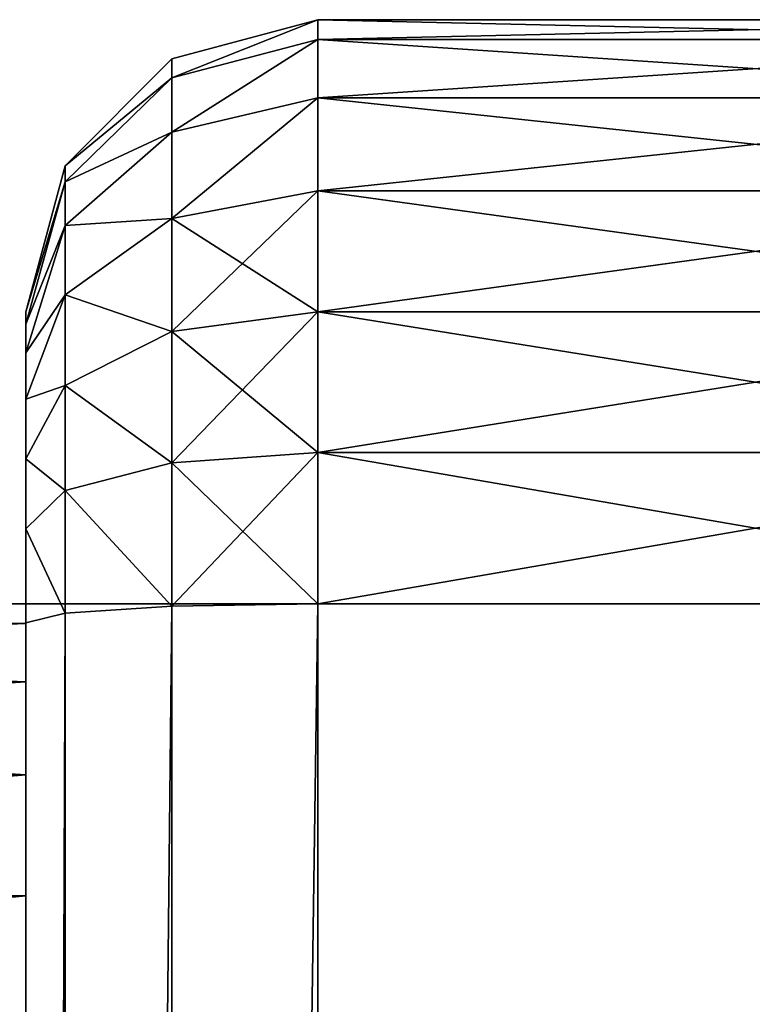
# Model space of a CAD drawing. Extents: x 8 to 690, y 8 to 312.
# Tile 253 of 256: x 664.98 to 667.49, y 176.26 to 179.63. Entities that reach past the tile are written whole.
import ezdxf

# ---------------------------------------------------------------- set-up
doc = ezdxf.new("R2010")
doc.units = 0
doc.layers.get('0').update_dxf_attribs({"color": 13, "linetype": 'CONTINUOUS'})

# ---------------------------------------------------------------- blocks, each defined once
blk = doc.blocks.new('SKP985B')
for p, q in [((665.2975, 184.3376, 10.7682), (664.7975, 184.2036, 10.7594)), ((665.2975, 184.3376, 0.7682), (664.7975, 184.2036, 0.7769)), ((665.2975, 184.2695, 0.2505), (665.2975, 184.3376, 0.7682)), ((665.2975, 184.3376, 0.7682), (668.2975, 184.3376, 0.7682)), ((665.2975, 184.3376, 0.7682), (665.2975, 184.3376, 10.7682)), ((665.2975, 184.3376, 10.7682), (668.2975, 184.3376, 10.7682)), ((665.2975, 184.3376, 10.7682), (665.2975, 184.2695, 11.2858)), ((665.2975, 184.2695, 11.2858), (664.7975, 184.1389, 11.2508)), ((665.2975, 184.2695, 0.2505), (664.7975, 184.1389, 0.2855)), ((665.2975, 184.0697, -0.2318), (665.2975, 184.2695, 0.2505)), ((665.2975, 184.2695, 0.2505), (668.2975, 184.2695, 0.2505)), ((665.2975, 184.2695, 11.2858), (668.2975, 184.2695, 11.2858)), ((665.2975, 184.2695, 11.2858), (665.2975, 184.0697, 11.7682)), ((664.7975, 184.2036, 10.7594), (664.4315, 183.8376, 10.7354)), ((664.7975, 184.2036, 0.7769), (664.4315, 183.8376, 0.8009)), ((664.7975, 184.1389, 11.2508), (664.7975, 184.2036, 10.7594)), ((664.7975, 184.2036, 10.7594), (664.7975, 184.2036, 0.7769)), ((664.7975, 184.2036, 0.7769), (664.7975, 184.1389, 0.2855)), ((664.7975, 184.1389, 11.2508), (664.4315, 183.7823, 11.1553)), ((664.7975, 184.1389, 0.2855), (664.4315, 183.7823, 0.381)), ((664.7975, 183.9526, 11.7006), (664.7975, 184.1389, 11.2508)), ((664.7975, 184.1389, 0.2855), (664.7975, 183.9526, -0.1643)), ((665.2975, 184.0697, 11.7682), (664.7975, 183.9526, 11.7006)), ((665.2975, 184.0697, -0.2318), (664.7975, 183.9526, -0.1643)), ((665.2975, 183.7518, -0.6461), (665.2975, 184.0697, -0.2318)), ((665.2975, 184.0697, -0.2318), (668.2975, 184.0697, -0.2318)), ((665.2975, 184.0697, 11.7682), (668.2975, 184.0697, 11.7682)), ((665.2975, 184.0697, 11.7682), (665.2975, 183.7518, 12.1824)), ((664.7975, 183.9526, 11.7006), (664.4315, 183.6329, 11.516)), ((664.7975, 183.9526, -0.1643), (664.4315, 183.6329, 0.0203)), ((664.7975, 183.6563, 12.0868), (664.7975, 183.9526, 11.7006)), ((664.7975, 183.9526, -0.1643), (664.7975, 183.6563, -0.5505)), ((664.4315, 183.8376, 10.7354), (664.2975, 183.3376, 10.7026)), ((664.4315, 183.8376, 0.8009), (664.2975, 183.3376, 0.8337)), ((664.4315, 183.7823, 11.1553), (664.4315, 183.8376, 10.7354)), ((664.4315, 183.8376, 10.7354), (664.4315, 183.8376, 0.8009)), ((664.4315, 183.8376, 0.8009), (664.4315, 183.7823, 0.381)), ((664.4315, 183.7823, 11.1553), (664.2975, 183.2952, 11.0247)), ((664.4315, 183.7823, 0.381), (664.2975, 183.2952, 0.5116)), ((664.4315, 183.6329, 11.516), (664.4315, 183.7823, 11.1553)), ((664.4315, 183.7823, 0.381), (664.4315, 183.6329, 0.0203)), ((665.2975, 183.7518, 12.1824), (664.7975, 183.6563, 12.0868)), ((664.7975, 183.6563, -0.5505), (665.2975, 183.7518, -0.6461)), ((668.2975, 183.7518, 12.1824), (665.2975, 183.7518, 12.1824)), ((665.2975, 183.7518, 12.1824), (665.2975, 183.3376, 12.5002)), ((665.2975, 183.3376, -0.9639), (665.2975, 183.7518, -0.6461)), ((665.2975, 183.7518, -0.6461), (668.2975, 183.7518, -0.6461)), ((664.4315, 183.6329, 11.516), (664.2975, 183.1962, 11.2638)), ((664.4315, 183.6329, 0.0203), (664.2975, 183.1962, 0.2725)), ((664.7975, 183.6563, 12.0868), (664.4315, 183.3952, 11.8258)), ((664.4315, 183.3952, -0.2895), (664.7975, 183.6563, -0.5505)), ((664.4315, 183.3952, 11.8258), (664.4315, 183.6329, 11.516)), ((664.4315, 183.6329, 0.0203), (664.4315, 183.3952, -0.2895)), ((664.7975, 183.27, 12.3832), (664.7975, 183.6563, 12.0868)), ((664.7975, 183.6563, -0.5505), (664.7975, 183.27, -0.8469)), ((664.4315, 183.3952, 11.8258), (664.2975, 183.0386, 11.4692)), ((664.2975, 183.0386, 0.0672), (664.4315, 183.3952, -0.2895)), ((664.4315, 183.0854, 12.0635), (664.4315, 183.3952, 11.8258)), ((664.4315, 183.3952, -0.2895), (664.4315, 183.0854, -0.5271)), ((664.2975, 183.3376, 10.7026), (664.2975, 183.3376, 0.8337)), ((664.2975, 183.3376, 0.8337), (664.2975, 183.2952, 0.5116)), ((664.2975, 183.2952, 11.0247), (664.2975, 183.3376, 10.7026)), ((664.7975, 183.27, 12.3832), (665.2975, 183.3376, 12.5002)), ((664.7975, 183.27, -0.8469), (665.2975, 183.3376, -0.9639)), ((665.2975, 183.3376, 12.5002), (668.2975, 183.3376, 12.5002)), ((665.2975, 183.3376, 12.5002), (665.2975, 182.8552, 12.7)), ((665.2975, 182.8552, -1.1637), (665.2975, 183.3376, -0.9639)), ((665.2975, 183.3376, -0.9639), (668.2975, 183.3376, -0.9639)), ((664.2975, 183.2952, 0.5116), (664.2975, 183.1962, 0.2725)), ((664.2975, 183.1962, 11.2638), (664.2975, 183.2952, 11.0247)), ((664.7975, 183.27, 12.3832), (664.4315, 183.0854, 12.0635)), ((664.7975, 183.27, -0.8469), (664.4315, 183.0854, -0.5271)), ((664.7975, 182.8203, 12.5695), (664.7975, 183.27, 12.3832)), ((664.7975, 183.27, -0.8469), (664.7975, 182.8203, -1.0332)), ((664.2975, 183.1962, 0.2725), (664.2975, 183.0386, 0.0672)), ((664.2975, 183.0386, 11.4692), (664.2975, 183.1962, 11.2638)), ((664.4315, 183.0854, 12.0635), (664.2975, 182.8333, 11.6267)), ((664.4315, 183.0854, -0.5271), (664.2975, 182.8333, -0.0904)), ((664.4315, 182.7247, 12.2129), (664.4315, 183.0854, 12.0635)), ((664.4315, 183.0854, -0.5271), (664.4315, 182.7247, -0.6766)), ((664.2975, 182.8333, 11.6267), (664.2975, 183.0386, 11.4692)), ((664.2975, 183.0386, 0.0672), (664.2975, 182.8333, -0.0904)), ((664.2975, 182.5942, 11.7258), (664.2975, 182.8333, 11.6267)), ((664.2975, 182.8333, -0.0904), (664.2975, 182.5942, -0.1894)), ((664.7975, 182.8203, 12.5695), (665.2975, 182.8552, 12.7)), ((664.7975, 182.8203, -1.0332), (665.2975, 182.8552, -1.1637)), ((665.2975, 182.8552, 12.7), (668.2975, 182.8552, 12.7)), ((665.2975, 182.8552, 12.7), (665.2975, 182.3376, 12.7682)), ((665.2975, 182.8552, -1.1637), (668.2975, 182.8552, -1.1637)), ((665.2975, 182.3376, -1.2318), (665.2975, 182.8552, -1.1637)), ((664.7975, 182.8203, 12.5695), (664.4315, 182.7247, 12.2129)), ((664.7975, 182.8203, -1.0332), (664.4315, 182.7247, -0.6766)), ((664.7975, 182.3288, 12.6342), (664.7975, 182.8203, 12.5695)), ((664.7975, 182.8203, -1.0332), (664.7975, 182.3288, -1.0979)), ((664.4315, 182.7247, 12.2129), (664.2975, 182.5942, 11.7258)), ((664.4315, 182.7247, -0.6766), (664.2975, 182.5942, -0.1894)), ((664.4315, 182.3048, 12.2682), (664.4315, 182.7247, 12.2129)), ((664.4315, 182.7247, -0.6766), (664.4315, 182.3048, -0.7318)), ((664.2975, 182.2721, 11.7682), (664.2975, 182.5942, 11.7258)), ((664.2975, 182.5942, -0.1894), (664.2975, 182.2721, -0.2318)), ((664.2975, 182.3376, 2.7682), (659.1911, 182.3376, 2.7682)), ((659.1911, 182.3376, 8.7682), (664.2975, 182.3376, 8.7682)), ((664.2975, 147.5239, 10.7682), (664.2975, 182.3376, 10.7682)), ((664.2975, 182.3376, 10.7682), (669.2975, 182.3376, 10.7682)), ((669.2975, 182.3376, 0.7682), (664.2975, 182.3376, 0.7682)), ((664.2975, 182.3376, 0.7682), (664.2975, 147.5239, 0.7682)), ((664.2975, 182.3376, 2.7682), (664.2975, 182.3376, 0.7682)), ((664.2975, 182.3376, 10.7682), (664.2975, 182.3376, 8.7682)), ((664.2975, 182.3376, 8.7682), (664.2975, 182.2695, 9.2858)), ((664.2975, 182.2695, 2.2505), (664.2975, 182.3376, 2.7682)), ((664.2975, 182.3376, 0.7682), (664.2975, 182.3376, 10.7682)), ((664.2975, 182.3376, 2.7682), (664.2975, 182.3376, 10.7682)), ((664.7975, 182.3288, 12.6342), (664.4315, 182.3048, 12.2682)), ((664.7975, 182.3288, -1.0979), (664.4315, 182.3048, -0.7318)), ((664.7975, 182.3288, 12.6342), (665.2975, 182.3376, 12.7682)), ((664.7975, 182.3288, -1.0979), (665.2975, 182.3376, -1.2318)), ((664.7975, 147.5327, 12.6342), (664.7975, 182.3288, 12.6342)), ((664.7975, 182.3288, -1.0979), (664.7975, 147.5327, -1.0979)), ((665.2975, 182.3376, 12.7682), (668.2975, 182.3376, 12.7682)), ((665.2975, 182.3376, 12.7682), (665.2975, 147.5239, 12.7682)), ((665.2975, 147.5239, -1.2318), (665.2975, 182.3376, -1.2318)), ((665.2975, 182.3376, -1.2318), (668.2975, 182.3376, -1.2318)), ((664.4315, 182.3048, 12.2682), (664.2975, 182.2721, 11.7682)), ((664.4315, 182.3048, -0.7318), (664.2975, 182.2721, -0.2318)), ((664.4315, 147.5567, 12.2682), (664.4315, 182.3048, 12.2682)), ((664.4315, 182.3048, -0.7318), (664.4315, 147.5567, -0.7318)), ((659.1938, 182.2695, 9.2858), (664.2975, 182.2695, 9.2858)), ((659.1938, 182.2695, 2.2505), (664.2975, 182.2695, 2.2505)), ((664.2975, 147.5894, 11.7682), (664.2975, 182.2721, 11.7682)), ((664.2975, 182.2721, -0.2318), (664.2975, 147.5894, -0.2318)), ((664.2975, 182.2695, 9.2858), (664.2975, 182.0697, 9.7682)), ((664.2975, 182.0697, 1.7682), (664.2975, 182.2695, 2.2505)), ((659.2018, 182.0697, 9.7682), (664.2975, 182.0697, 9.7682)), ((659.2018, 182.0697, 1.7682), (664.2975, 182.0697, 1.7682)), ((664.2975, 182.0697, 9.7682), (664.2975, 181.7518, 10.1824)), ((664.2975, 181.7518, 1.3539), (664.2975, 182.0697, 1.7682)), ((659.2144, 181.7518, 10.1824), (664.2975, 181.7518, 10.1824)), ((659.2144, 181.7518, 1.3539), (664.2975, 181.7518, 1.3539)), ((664.2975, 181.7518, 10.1824), (664.2975, 181.3376, 10.5002)), ((664.2975, 181.3376, 1.0361), (664.2975, 181.7518, 1.3539)), ((659.2309, 181.3376, 10.5002), (664.2975, 181.3376, 10.5002)), ((659.2309, 181.3376, 1.0361), (664.2975, 181.3376, 1.0361)), ((664.2975, 181.3376, 10.5002), (664.2975, 180.8552, 10.7)), ((664.2975, 180.8552, 0.8363), (664.2975, 181.3376, 1.0361))]:
    blk.add_line(p, q)
at = {"color": 7}
mesh = blk.add_polyface(dxfattribs=at)
corners = [(664.7975, 184.1389, 11.2508), (665.2975, 184.3376, 10.7682), (664.7975, 184.2036, 10.7594), (665.2975, 184.2695, 11.2858)]
mesh.append_faces([[corners[k] for k in face] for face in [(0, 1, 2), (1, 0, 3)]], dxfattribs={"vtx0": -1, "color": 7})
mesh = blk.add_polyface(dxfattribs=at)
corners = [(664.7975, 184.2036, 0.7769), (665.2975, 184.3376, 10.7682), (665.2975, 184.3376, 0.7682), (664.7975, 184.2036, 10.7594)]
mesh.append_faces([[corners[k] for k in face] for face in [(0, 1, 2), (1, 0, 3)]], dxfattribs={"vtx0": -1, "color": 7})
mesh = blk.add_polyface(dxfattribs=at)
corners = [(664.7975, 184.1389, 0.2855), (665.2975, 184.3376, 0.7682), (665.2975, 184.2695, 0.2505), (664.7975, 184.2036, 0.7769)]
mesh.append_faces([[corners[k] for k in face] for face in [(0, 1, 2), (1, 0, 3)]], dxfattribs={"vtx0": -1, "color": 7})
mesh = blk.add_polyface(dxfattribs=at)
corners = [(665.2975, 184.3376, 0.7682), (668.2975, 184.2695, 0.2505), (665.2975, 184.2695, 0.2505), (668.2975, 184.3376, 0.7682)]
mesh.append_faces([[corners[k] for k in face] for face in [(0, 1, 2), (1, 0, 3)]], dxfattribs={"vtx0": -1, "color": 7})
mesh = blk.add_polyface(dxfattribs=at)
corners = [(665.2975, 184.3376, 10.7682), (668.2975, 184.3376, 0.7682), (665.2975, 184.3376, 0.7682), (668.2975, 184.3376, 10.7682)]
mesh.append_faces([[corners[k] for k in face] for face in [(0, 1, 2), (1, 0, 3)]], dxfattribs={"vtx0": -1, "color": 7})
mesh = blk.add_polyface(dxfattribs=at)
corners = [(665.2975, 184.2695, 11.2858), (668.2975, 184.3376, 10.7682), (665.2975, 184.3376, 10.7682), (668.2975, 184.2695, 11.2858)]
mesh.append_faces([[corners[k] for k in face] for face in [(0, 1, 2), (1, 0, 3)]], dxfattribs={"vtx0": -1, "color": 7})
mesh = blk.add_polyface(dxfattribs=at)
corners = [(664.7975, 183.9526, 11.7006), (665.2975, 184.2695, 11.2858), (664.7975, 184.1389, 11.2508), (665.2975, 184.0697, 11.7682)]
mesh.append_faces([[corners[k] for k in face] for face in [(0, 1, 2), (1, 0, 3)]], dxfattribs={"vtx0": -1, "color": 7})
mesh = blk.add_polyface(dxfattribs=at)
corners = [(664.7975, 183.9526, -0.1643), (665.2975, 184.2695, 0.2505), (665.2975, 184.0697, -0.2318), (664.7975, 184.1389, 0.2855)]
mesh.append_faces([[corners[k] for k in face] for face in [(0, 1, 2), (1, 0, 3)]], dxfattribs={"vtx0": -1, "color": 7})
mesh = blk.add_polyface(dxfattribs=at)
corners = [(665.2975, 184.2695, 0.2505), (668.2975, 184.0697, -0.2318), (665.2975, 184.0697, -0.2318), (668.2975, 184.2695, 0.2505)]
mesh.append_faces([[corners[k] for k in face] for face in [(0, 1, 2), (1, 0, 3)]], dxfattribs={"vtx0": -1, "color": 7})
mesh = blk.add_polyface(dxfattribs=at)
corners = [(665.2975, 184.0697, 11.7682), (668.2975, 184.2695, 11.2858), (665.2975, 184.2695, 11.2858), (668.2975, 184.0697, 11.7682)]
mesh.append_faces([[corners[k] for k in face] for face in [(0, 1, 2), (1, 0, 3)]], dxfattribs={"vtx0": -1, "color": 7})
mesh = blk.add_polyface(dxfattribs=at)
corners = [(664.7975, 184.1389, 11.2508), (664.4315, 183.8376, 10.7354), (664.4315, 183.7823, 11.1553), (664.7975, 184.2036, 10.7594)]
mesh.append_faces([[corners[k] for k in face] for face in [(0, 1, 2), (1, 0, 3)]], dxfattribs={"vtx0": -1, "color": 7})
mesh = blk.add_polyface(dxfattribs=at)
corners = [(664.4315, 183.8376, 0.8009), (664.7975, 184.2036, 10.7594), (664.7975, 184.2036, 0.7769), (664.4315, 183.8376, 10.7354)]
mesh.append_faces([[corners[k] for k in face] for face in [(0, 1, 2), (1, 0, 3)]], dxfattribs={"vtx0": -1, "color": 7})
mesh = blk.add_polyface(dxfattribs=at)
corners = [(664.4315, 183.8376, 0.8009), (664.7975, 184.1389, 0.2855), (664.4315, 183.7823, 0.381), (664.7975, 184.2036, 0.7769)]
mesh.append_faces([[corners[k] for k in face] for face in [(0, 1, 2), (1, 0, 3)]], dxfattribs={"vtx0": -1, "color": 7})
mesh = blk.add_polyface(dxfattribs=at)
corners = [(664.7975, 183.9526, 11.7006), (664.4315, 183.7823, 11.1553), (664.4315, 183.6329, 11.516), (664.7975, 184.1389, 11.2508)]
mesh.append_faces([[corners[k] for k in face] for face in [(0, 1, 2), (1, 0, 3)]], dxfattribs={"vtx0": -1, "color": 7})
mesh = blk.add_polyface(dxfattribs=at)
corners = [(664.4315, 183.7823, 0.381), (664.7975, 183.9526, -0.1643), (664.4315, 183.6329, 0.0203), (664.7975, 184.1389, 0.2855)]
mesh.append_faces([[corners[k] for k in face] for face in [(0, 1, 2), (1, 0, 3)]], dxfattribs={"vtx0": -1, "color": 7})
mesh = blk.add_polyface(dxfattribs=at)
corners = [(664.7975, 183.6563, 12.0868), (665.2975, 184.0697, 11.7682), (664.7975, 183.9526, 11.7006), (665.2975, 183.7518, 12.1824)]
mesh.append_faces([[corners[k] for k in face] for face in [(0, 1, 2), (1, 0, 3)]], dxfattribs={"vtx0": -1, "color": 7})
mesh = blk.add_polyface(dxfattribs=at)
corners = [(664.7975, 183.6563, -0.5505), (665.2975, 184.0697, -0.2318), (665.2975, 183.7518, -0.6461), (664.7975, 183.9526, -0.1643)]
mesh.append_faces([[corners[k] for k in face] for face in [(0, 1, 2), (1, 0, 3)]], dxfattribs={"vtx0": -1, "color": 7})
mesh = blk.add_polyface(dxfattribs=at)
corners = [(665.2975, 184.0697, -0.2318), (668.2975, 183.7518, -0.6461), (665.2975, 183.7518, -0.6461), (668.2975, 184.0697, -0.2318)]
mesh.append_faces([[corners[k] for k in face] for face in [(0, 1, 2), (1, 0, 3)]], dxfattribs={"vtx0": -1, "color": 7})
mesh = blk.add_polyface(dxfattribs=at)
corners = [(665.2975, 183.7518, 12.1824), (668.2975, 184.0697, 11.7682), (665.2975, 184.0697, 11.7682), (668.2975, 183.7518, 12.1824)]
mesh.append_faces([[corners[k] for k in face] for face in [(0, 1, 2), (1, 0, 3)]], dxfattribs={"vtx0": -1, "color": 7})
mesh = blk.add_polyface(dxfattribs=at)
corners = [(664.7975, 183.6563, 12.0868), (664.4315, 183.6329, 11.516), (664.4315, 183.3952, 11.8258), (664.7975, 183.9526, 11.7006)]
mesh.append_faces([[corners[k] for k in face] for face in [(0, 1, 2), (1, 0, 3)]], dxfattribs={"vtx0": -1, "color": 7})
mesh = blk.add_polyface(dxfattribs=at)
corners = [(664.4315, 183.6329, 0.0203), (664.7975, 183.6563, -0.5505), (664.4315, 183.3952, -0.2895), (664.7975, 183.9526, -0.1643)]
mesh.append_faces([[corners[k] for k in face] for face in [(0, 1, 2), (1, 0, 3)]], dxfattribs={"vtx0": -1, "color": 7})
mesh = blk.add_polyface(dxfattribs=at)
corners = [(664.4315, 183.7823, 11.1553), (664.2975, 183.3376, 10.7026), (664.2975, 183.2952, 11.0247), (664.4315, 183.8376, 10.7354)]
mesh.append_faces([[corners[k] for k in face] for face in [(0, 1, 2), (1, 0, 3)]], dxfattribs={"vtx0": -1, "color": 7})
mesh = blk.add_polyface(dxfattribs=at)
corners = [(664.4315, 183.8376, 10.7354), (664.2975, 183.3376, 0.8337), (664.2975, 183.3376, 10.7026), (664.4315, 183.8376, 0.8009)]
mesh.append_faces([[corners[k] for k in face] for face in [(0, 1, 2), (1, 0, 3)]], dxfattribs={"vtx0": -1, "color": 7})
mesh = blk.add_polyface(dxfattribs=at)
corners = [(664.2975, 183.3376, 0.8337), (664.4315, 183.7823, 0.381), (664.2975, 183.2952, 0.5116), (664.4315, 183.8376, 0.8009)]
mesh.append_faces([[corners[k] for k in face] for face in [(0, 1, 2), (1, 0, 3)]], dxfattribs={"vtx0": -1, "color": 7})
mesh = blk.add_polyface(dxfattribs=at)
corners = [(664.4315, 183.6329, 11.516), (664.2975, 183.2952, 11.0247), (664.2975, 183.1962, 11.2638), (664.4315, 183.7823, 11.1553)]
mesh.append_faces([[corners[k] for k in face] for face in [(0, 1, 2), (1, 0, 3)]], dxfattribs={"vtx0": -1, "color": 7})
mesh = blk.add_polyface(dxfattribs=at)
corners = [(664.2975, 183.2952, 0.5116), (664.4315, 183.6329, 0.0203), (664.2975, 183.1962, 0.2725), (664.4315, 183.7823, 0.381)]
mesh.append_faces([[corners[k] for k in face] for face in [(0, 1, 2), (1, 0, 3)]], dxfattribs={"vtx0": -1, "color": 7})
mesh = blk.add_polyface(dxfattribs=at)
corners = [(665.2975, 183.3376, 12.5002), (664.7975, 183.6563, 12.0868), (664.7975, 183.27, 12.3832), (665.2975, 183.7518, 12.1824)]
mesh.append_faces([[corners[k] for k in face] for face in [(0, 1, 2), (1, 0, 3)]], dxfattribs={"vtx0": -1, "color": 7})
mesh = blk.add_polyface(dxfattribs=at)
corners = [(665.2975, 183.7518, -0.6461), (664.7975, 183.27, -0.8469), (664.7975, 183.6563, -0.5505), (665.2975, 183.3376, -0.9639)]
mesh.append_faces([[corners[k] for k in face] for face in [(0, 1, 2), (1, 0, 3)]], dxfattribs={"vtx0": -1, "color": 7})
mesh = blk.add_polyface(dxfattribs=at)
corners = [(668.2975, 183.3376, 12.5002), (665.2975, 183.7518, 12.1824), (665.2975, 183.3376, 12.5002), (668.2975, 183.7518, 12.1824)]
mesh.append_faces([[corners[k] for k in face] for face in [(0, 1, 2), (1, 0, 3)]], dxfattribs={"vtx0": -1, "color": 7})
mesh = blk.add_polyface(dxfattribs=at)
corners = [(668.2975, 183.7518, -0.6461), (665.2975, 183.3376, -0.9639), (665.2975, 183.7518, -0.6461), (668.2975, 183.3376, -0.9639)]
mesh.append_faces([[corners[k] for k in face] for face in [(0, 1, 2), (1, 0, 3)]], dxfattribs={"vtx0": -1, "color": 7})
mesh = blk.add_polyface(dxfattribs=at)
corners = [(664.4315, 183.3952, 11.8258), (664.2975, 183.1962, 11.2638), (664.2975, 183.0386, 11.4692), (664.4315, 183.6329, 11.516)]
mesh.append_faces([[corners[k] for k in face] for face in [(0, 1, 2), (1, 0, 3)]], dxfattribs={"vtx0": -1, "color": 7})
mesh = blk.add_polyface(dxfattribs=at)
corners = [(664.2975, 183.1962, 0.2725), (664.4315, 183.3952, -0.2895), (664.2975, 183.0386, 0.0672), (664.4315, 183.6329, 0.0203)]
mesh.append_faces([[corners[k] for k in face] for face in [(0, 1, 2), (1, 0, 3)]], dxfattribs={"vtx0": -1, "color": 7})
mesh = blk.add_polyface(dxfattribs=at)
corners = [(664.7975, 183.27, 12.3832), (664.4315, 183.3952, 11.8258), (664.4315, 183.0854, 12.0635), (664.7975, 183.6563, 12.0868)]
mesh.append_faces([[corners[k] for k in face] for face in [(0, 1, 2), (1, 0, 3)]], dxfattribs={"vtx0": -1, "color": 7})
mesh = blk.add_polyface(dxfattribs=at)
corners = [(664.4315, 183.3952, -0.2895), (664.7975, 183.27, -0.8469), (664.4315, 183.0854, -0.5271), (664.7975, 183.6563, -0.5505)]
mesh.append_faces([[corners[k] for k in face] for face in [(0, 1, 2), (1, 0, 3)]], dxfattribs={"vtx0": -1, "color": 7})
mesh = blk.add_polyface(dxfattribs=at)
corners = [(664.4315, 183.0854, 12.0635), (664.2975, 183.0386, 11.4692), (664.2975, 182.8333, 11.6267), (664.4315, 183.3952, 11.8258)]
mesh.append_faces([[corners[k] for k in face] for face in [(0, 1, 2), (1, 0, 3)]], dxfattribs={"vtx0": -1, "color": 7})
mesh = blk.add_polyface(dxfattribs=at)
corners = [(664.2975, 183.0386, 0.0672), (664.4315, 183.0854, -0.5271), (664.2975, 182.8333, -0.0904), (664.4315, 183.3952, -0.2895)]
mesh.append_faces([[corners[k] for k in face] for face in [(0, 1, 2), (1, 0, 3)]], dxfattribs={"vtx0": -1, "color": 7})
mesh = blk.add_polyface(dxfattribs=at)
corners = [(664.2975, 146.5663, 11.0247), (664.2975, 146.5239, 0.8337), (664.2975, 146.5239, 10.7026), (664.2975, 146.5663, 0.5116), (664.2975, 146.6653, 11.2638), (664.2975, 146.6653, 0.2725), (664.2975, 146.8229, 11.4692), (664.2975, 146.8229, 0.0672), (664.2975, 147.0282, 11.6267), (664.2975, 147.0282, -0.0904), (664.2975, 147.2673, 11.7258), (664.2975, 147.2673, -0.1894), (664.2975, 147.5894, 11.7682), (664.2975, 147.5239, 8.7682), (664.2975, 147.592, 9.2858), (664.2975, 147.7919, 9.7682), (664.2975, 148.1097, 10.1824), (664.2975, 148.5239, 10.5002), (664.2975, 149.0063, 10.7), (664.2975, 149.5239, 10.7682), (664.2975, 182.2721, 11.7682), (664.2975, 180.3376, 10.7682), (664.2975, 180.8552, 10.7), (664.2975, 181.3376, 10.5002), (664.2975, 181.7518, 10.1824), (664.2975, 182.0697, 9.7682), (664.2975, 182.2695, 9.2858), (664.2975, 182.3376, 8.7682), (664.2975, 182.3376, 10.7682), (664.2975, 182.5942, 11.7258), (664.2975, 182.3376, 2.7682), (664.2975, 182.3376, 0.7682), (664.2975, 147.5239, 2.7682), (664.2975, 147.5894, -0.2318), (664.2975, 147.592, 2.2505), (664.2975, 147.7919, 1.7682), (664.2975, 148.1097, 1.3539), (664.2975, 148.5239, 1.0361), (664.2975, 149.0063, 0.8363), (664.2975, 149.5239, 0.7682), (664.2975, 182.2721, -0.2318), (664.2975, 180.3376, 0.7682), (664.2975, 180.8552, 0.8363), (664.2975, 181.3376, 1.0361), (664.2975, 181.7518, 1.3539), (664.2975, 182.0697, 1.7682), (664.2975, 182.2695, 2.2505), (664.2975, 182.5942, -0.1894), (664.2975, 182.8333, 11.6267), (664.2975, 182.8333, -0.0904), (664.2975, 183.0386, 11.4692), (664.2975, 183.0386, 0.0672), (664.2975, 183.1962, 11.2638), (664.2975, 183.1962, 0.2725), (664.2975, 183.2952, 11.0247), (664.2975, 183.2952, 0.5116), (664.2975, 183.3376, 10.7026), (664.2975, 183.3376, 0.8337)]
mesh.append_faces([[corners[k] for k in face] for face in [(0, 1, 2), (55, 56, 57)]], dxfattribs={"vtx0": -1, "color": 7})
mesh.append_faces([[corners[k] for k in face] for face in [(1, 0, 3), (3, 4, 5), (5, 6, 7), (7, 8, 9), (9, 10, 11), (13, 12, 14), (14, 12, 15), (15, 12, 16), (16, 12, 17), (17, 12, 18), (18, 12, 19), (19, 20, 21), (21, 20, 22), (22, 20, 23), (23, 20, 24), (24, 20, 25), (25, 20, 26), (26, 20, 27), (29, 28, 20), (27, 29, 30), (11, 32, 33), (32, 11, 13), (33, 39, 40), (40, 31, 47), (47, 48, 49), (49, 50, 51), (51, 52, 53), (53, 54, 55)]], dxfattribs={"vtx0": -1, "vtx1": -1, "color": 7})
mesh.append_faces([[corners[k] for k in face] for face in [(11, 12, 13), (27, 20, 28), (28, 29, 27), (30, 29, 31), (40, 30, 31), (47, 31, 29)]], dxfattribs={"vtx0": -1, "vtx1": -1, "vtx2": -1, "color": 7})
mesh.append_faces([[corners[k] for k in face] for face in [(3, 0, 4), (5, 4, 6), (7, 6, 8), (9, 8, 10), (11, 10, 12), (19, 12, 20), (33, 32, 34), (33, 34, 35), (33, 35, 36), (33, 36, 37), (33, 37, 38), (33, 38, 39), (40, 39, 41), (40, 41, 42), (40, 42, 43), (40, 43, 44), (40, 44, 45), (40, 45, 46), (40, 46, 30), (47, 29, 48), (49, 48, 50), (51, 50, 52), (53, 52, 54), (55, 54, 56)]], dxfattribs={"vtx0": -1, "vtx2": -1, "color": 7})
mesh = blk.add_polyface(dxfattribs=at)
corners = [(665.2975, 182.8552, 12.7), (664.7975, 183.27, 12.3832), (664.7975, 182.8203, 12.5695), (665.2975, 183.3376, 12.5002)]
mesh.append_faces([[corners[k] for k in face] for face in [(0, 1, 2), (1, 0, 3)]], dxfattribs={"vtx0": -1, "color": 7})
mesh = blk.add_polyface(dxfattribs=at)
corners = [(665.2975, 183.3376, -0.9639), (664.7975, 182.8203, -1.0332), (664.7975, 183.27, -0.8469), (665.2975, 182.8552, -1.1637)]
mesh.append_faces([[corners[k] for k in face] for face in [(0, 1, 2), (1, 0, 3)]], dxfattribs={"vtx0": -1, "color": 7})
mesh = blk.add_polyface(dxfattribs=at)
corners = [(668.2975, 182.8552, 12.7), (665.2975, 183.3376, 12.5002), (665.2975, 182.8552, 12.7), (668.2975, 183.3376, 12.5002)]
mesh.append_faces([[corners[k] for k in face] for face in [(0, 1, 2), (1, 0, 3)]], dxfattribs={"vtx0": -1, "color": 7})
mesh = blk.add_polyface(dxfattribs=at)
corners = [(668.2975, 183.3376, -0.9639), (665.2975, 182.8552, -1.1637), (665.2975, 183.3376, -0.9639), (668.2975, 182.8552, -1.1637)]
mesh.append_faces([[corners[k] for k in face] for face in [(0, 1, 2), (1, 0, 3)]], dxfattribs={"vtx0": -1, "color": 7})
mesh = blk.add_polyface(dxfattribs=at)
corners = [(664.7975, 182.8203, 12.5695), (664.4315, 183.0854, 12.0635), (664.4315, 182.7247, 12.2129), (664.7975, 183.27, 12.3832)]
mesh.append_faces([[corners[k] for k in face] for face in [(0, 1, 2), (1, 0, 3)]], dxfattribs={"vtx0": -1, "color": 7})
mesh = blk.add_polyface(dxfattribs=at)
corners = [(664.4315, 183.0854, -0.5271), (664.7975, 182.8203, -1.0332), (664.4315, 182.7247, -0.6766), (664.7975, 183.27, -0.8469)]
mesh.append_faces([[corners[k] for k in face] for face in [(0, 1, 2), (1, 0, 3)]], dxfattribs={"vtx0": -1, "color": 7})
mesh = blk.add_polyface(dxfattribs=at)
corners = [(664.4315, 182.7247, 12.2129), (664.2975, 182.8333, 11.6267), (664.2975, 182.5942, 11.7258), (664.4315, 183.0854, 12.0635)]
mesh.append_faces([[corners[k] for k in face] for face in [(0, 1, 2), (1, 0, 3)]], dxfattribs={"vtx0": -1, "color": 7})
mesh = blk.add_polyface(dxfattribs=at)
corners = [(664.2975, 182.8333, -0.0904), (664.4315, 182.7247, -0.6766), (664.2975, 182.5942, -0.1894), (664.4315, 183.0854, -0.5271)]
mesh.append_faces([[corners[k] for k in face] for face in [(0, 1, 2), (1, 0, 3)]], dxfattribs={"vtx0": -1, "color": 7})
mesh = blk.add_polyface(dxfattribs=at)
corners = [(665.2975, 182.3376, 12.7682), (664.7975, 182.8203, 12.5695), (664.7975, 182.3288, 12.6342), (665.2975, 182.8552, 12.7)]
mesh.append_faces([[corners[k] for k in face] for face in [(0, 1, 2), (1, 0, 3)]], dxfattribs={"vtx0": -1, "color": 7})
mesh = blk.add_polyface(dxfattribs=at)
corners = [(665.2975, 182.8552, -1.1637), (664.7975, 182.3288, -1.0979), (664.7975, 182.8203, -1.0332), (665.2975, 182.3376, -1.2318)]
mesh.append_faces([[corners[k] for k in face] for face in [(0, 1, 2), (1, 0, 3)]], dxfattribs={"vtx0": -1, "color": 7})
mesh = blk.add_polyface(dxfattribs=at)
corners = [(668.2975, 182.3376, 12.7682), (665.2975, 182.8552, 12.7), (665.2975, 182.3376, 12.7682), (668.2975, 182.8552, 12.7)]
mesh.append_faces([[corners[k] for k in face] for face in [(0, 1, 2), (1, 0, 3)]], dxfattribs={"vtx0": -1, "color": 7})
mesh = blk.add_polyface(dxfattribs=at)
corners = [(668.2975, 182.8552, -1.1637), (665.2975, 182.3376, -1.2318), (665.2975, 182.8552, -1.1637), (668.2975, 182.3376, -1.2318)]
mesh.append_faces([[corners[k] for k in face] for face in [(0, 1, 2), (1, 0, 3)]], dxfattribs={"vtx0": -1, "color": 7})
mesh = blk.add_polyface(dxfattribs=at)
corners = [(664.7975, 182.3288, 12.6342), (664.4315, 182.7247, 12.2129), (664.4315, 182.3048, 12.2682), (664.7975, 182.8203, 12.5695)]
mesh.append_faces([[corners[k] for k in face] for face in [(0, 1, 2), (1, 0, 3)]], dxfattribs={"vtx0": -1, "color": 7})
mesh = blk.add_polyface(dxfattribs=at)
corners = [(664.4315, 182.7247, -0.6766), (664.7975, 182.3288, -1.0979), (664.4315, 182.3048, -0.7318), (664.7975, 182.8203, -1.0332)]
mesh.append_faces([[corners[k] for k in face] for face in [(0, 1, 2), (1, 0, 3)]], dxfattribs={"vtx0": -1, "color": 7})
mesh = blk.add_polyface(dxfattribs=at)
corners = [(664.4315, 182.3048, 12.2682), (664.2975, 182.5942, 11.7258), (664.2975, 182.2721, 11.7682), (664.4315, 182.7247, 12.2129)]
mesh.append_faces([[corners[k] for k in face] for face in [(0, 1, 2), (1, 0, 3)]], dxfattribs={"vtx0": -1, "color": 7})
mesh = blk.add_polyface(dxfattribs=at)
corners = [(664.2975, 182.5942, -0.1894), (664.4315, 182.3048, -0.7318), (664.2975, 182.2721, -0.2318), (664.4315, 182.7247, -0.6766)]
mesh.append_faces([[corners[k] for k in face] for face in [(0, 1, 2), (1, 0, 3)]], dxfattribs={"vtx0": -1, "color": 7})
mesh = blk.add_polyface(dxfattribs=at)
corners = [(659.1911, 182.3376, 8.7682), (664.2975, 182.3376, 2.7682), (659.1911, 182.3376, 2.7682), (669.2975, 182.3376, 0.7682), (664.2975, 182.3376, 0.7682), (669.2975, 182.3376, 10.7682), (664.2975, 182.3376, 8.7682), (664.2975, 182.3376, 10.7682)]
mesh.append_faces([[corners[k] for k in face] for face in [(0, 1, 2), (1, 3, 4), (5, 6, 7)]], dxfattribs={"vtx0": -1, "color": 7})
mesh.append_faces([[corners[k] for k in face] for face in [(3, 1, 5), (6, 1, 0)]], dxfattribs={"vtx0": -1, "vtx1": -1, "color": 7})
mesh.append_faces([[corners[k] for k in face] for face in [(5, 1, 6)]], dxfattribs={"vtx0": -1, "vtx1": -1, "vtx2": -1, "color": 7})
mesh = blk.add_polyface(dxfattribs=at)
corners = [(659.1938, 182.2695, 9.2858), (664.2975, 182.3376, 8.7682), (659.1911, 182.3376, 8.7682), (664.2975, 182.2695, 9.2858)]
mesh.append_faces([[corners[k] for k in face] for face in [(0, 1, 2), (1, 0, 3)]], dxfattribs={"vtx0": -1, "color": 7})
mesh = blk.add_polyface(dxfattribs=at)
corners = [(659.1911, 182.3376, 2.7682), (664.2975, 182.2695, 2.2505), (659.1938, 182.2695, 2.2505), (664.2975, 182.3376, 2.7682)]
mesh.append_faces([[corners[k] for k in face] for face in [(0, 1, 2), (1, 0, 3)]], dxfattribs={"vtx0": -1, "color": 7})
mesh = blk.add_polyface(dxfattribs=at)
corners = [(669.2975, 182.3376, 10.7682), (664.2975, 147.5239, 10.7682), (664.2975, 182.3376, 10.7682), (669.2975, 147.5239, 10.7682)]
mesh.append_faces([[corners[k] for k in face] for face in [(0, 1, 2), (1, 0, 3)]], dxfattribs={"vtx0": -1, "color": 7})
mesh = blk.add_polyface(dxfattribs=at)
corners = [(664.2975, 147.5239, 0.7682), (669.2975, 182.3376, 0.7682), (664.2975, 182.3376, 0.7682), (669.2975, 147.5239, 0.7682)]
mesh.append_faces([[corners[k] for k in face] for face in [(0, 1, 2), (1, 0, 3)]], dxfattribs={"vtx0": -1, "color": 7})
mesh = blk.add_polyface(dxfattribs=at)
corners = [(664.4315, 147.5567, 12.2682), (664.7975, 182.3288, 12.6342), (664.4315, 182.3048, 12.2682), (664.7975, 147.5327, 12.6342)]
mesh.append_faces([[corners[k] for k in face] for face in [(0, 1, 2), (1, 0, 3)]], dxfattribs={"vtx0": -1, "color": 7})
mesh = blk.add_polyface(dxfattribs=at)
corners = [(664.7975, 182.3288, -1.0979), (664.4315, 147.5567, -0.7318), (664.4315, 182.3048, -0.7318), (664.7975, 147.5327, -1.0979)]
mesh.append_faces([[corners[k] for k in face] for face in [(0, 1, 2), (1, 0, 3)]], dxfattribs={"vtx0": -1, "color": 7})
mesh = blk.add_polyface(dxfattribs=at)
corners = [(664.7975, 147.5327, 12.6342), (665.2975, 182.3376, 12.7682), (664.7975, 182.3288, 12.6342), (665.2975, 147.5239, 12.7682)]
mesh.append_faces([[corners[k] for k in face] for face in [(0, 1, 2), (1, 0, 3)]], dxfattribs={"vtx0": -1, "color": 7})
mesh = blk.add_polyface(dxfattribs=at)
corners = [(665.2975, 182.3376, -1.2318), (664.7975, 147.5327, -1.0979), (664.7975, 182.3288, -1.0979), (665.2975, 147.5239, -1.2318)]
mesh.append_faces([[corners[k] for k in face] for face in [(0, 1, 2), (1, 0, 3)]], dxfattribs={"vtx0": -1, "color": 7})
mesh = blk.add_polyface(dxfattribs=at)
corners = [(665.2975, 147.5239, 12.7682), (668.2975, 182.3376, 12.7682), (665.2975, 182.3376, 12.7682), (668.2975, 147.5239, 12.7682)]
mesh.append_faces([[corners[k] for k in face] for face in [(0, 1, 2), (1, 0, 3)]], dxfattribs={"vtx0": -1, "color": 7})
mesh = blk.add_polyface(dxfattribs=at)
corners = [(668.2975, 182.3376, -1.2318), (665.2975, 147.5239, -1.2318), (665.2975, 182.3376, -1.2318), (668.2975, 147.5239, -1.2318)]
mesh.append_faces([[corners[k] for k in face] for face in [(0, 1, 2), (1, 0, 3)]], dxfattribs={"vtx0": -1, "color": 7})
mesh = blk.add_polyface(dxfattribs=at)
corners = [(664.4315, 182.3048, 12.2682), (664.2975, 147.5894, 11.7682), (664.4315, 147.5567, 12.2682), (664.2975, 182.2721, 11.7682)]
mesh.append_faces([[corners[k] for k in face] for face in [(0, 1, 2), (1, 0, 3)]], dxfattribs={"vtx0": -1, "color": 7})
mesh = blk.add_polyface(dxfattribs=at)
corners = [(664.2975, 147.5894, -0.2318), (664.4315, 182.3048, -0.7318), (664.4315, 147.5567, -0.7318), (664.2975, 182.2721, -0.2318)]
mesh.append_faces([[corners[k] for k in face] for face in [(0, 1, 2), (1, 0, 3)]], dxfattribs={"vtx0": -1, "color": 7})
mesh = blk.add_polyface(dxfattribs=at)
corners = [(659.2018, 182.0697, 9.7682), (664.2975, 182.2695, 9.2858), (659.1938, 182.2695, 9.2858), (664.2975, 182.0697, 9.7682)]
mesh.append_faces([[corners[k] for k in face] for face in [(0, 1, 2), (1, 0, 3)]], dxfattribs={"vtx0": -1, "color": 7})
mesh = blk.add_polyface(dxfattribs=at)
corners = [(659.1938, 182.2695, 2.2505), (664.2975, 182.0697, 1.7682), (659.2018, 182.0697, 1.7682), (664.2975, 182.2695, 2.2505)]
mesh.append_faces([[corners[k] for k in face] for face in [(0, 1, 2), (1, 0, 3)]], dxfattribs={"vtx0": -1, "color": 7})
mesh = blk.add_polyface(dxfattribs=at)
corners = [(659.2144, 181.7518, 10.1824), (664.2975, 182.0697, 9.7682), (659.2018, 182.0697, 9.7682), (664.2975, 181.7518, 10.1824)]
mesh.append_faces([[corners[k] for k in face] for face in [(0, 1, 2), (1, 0, 3)]], dxfattribs={"vtx0": -1, "color": 7})
mesh = blk.add_polyface(dxfattribs=at)
corners = [(659.2018, 182.0697, 1.7682), (664.2975, 181.7518, 1.3539), (659.2144, 181.7518, 1.3539), (664.2975, 182.0697, 1.7682)]
mesh.append_faces([[corners[k] for k in face] for face in [(0, 1, 2), (1, 0, 3)]], dxfattribs={"vtx0": -1, "color": 7})
mesh = blk.add_polyface(dxfattribs=at)
corners = [(659.2309, 181.3376, 10.5002), (664.2975, 181.7518, 10.1824), (659.2144, 181.7518, 10.1824), (664.2975, 181.3376, 10.5002)]
mesh.append_faces([[corners[k] for k in face] for face in [(0, 1, 2), (1, 0, 3)]], dxfattribs={"vtx0": -1, "color": 7})
mesh = blk.add_polyface(dxfattribs=at)
corners = [(664.2975, 181.7518, 1.3539), (659.2309, 181.3376, 1.0361), (659.2144, 181.7518, 1.3539), (664.2975, 181.3376, 1.0361)]
mesh.append_faces([[corners[k] for k in face] for face in [(0, 1, 2), (1, 0, 3)]], dxfattribs={"vtx0": -1, "color": 7})
mesh = blk.add_polyface(dxfattribs=at)
corners = [(659.2502, 180.8552, 10.7), (664.2975, 181.3376, 10.5002), (659.2309, 181.3376, 10.5002), (664.2975, 180.8552, 10.7)]
mesh.append_faces([[corners[k] for k in face] for face in [(0, 1, 2), (1, 0, 3)]], dxfattribs={"vtx0": -1, "color": 7})
mesh = blk.add_polyface(dxfattribs=at)
corners = [(664.2975, 181.3376, 1.0361), (659.2502, 180.8552, 0.8363), (659.2309, 181.3376, 1.0361), (664.2975, 180.8552, 0.8363)]
mesh.append_faces([[corners[k] for k in face] for face in [(0, 1, 2), (1, 0, 3)]], dxfattribs={"vtx0": -1, "color": 7})

msp = doc.modelspace()

# ---------------------------------------------------------------- block references
msp.add_blockref('SKP985B', (0.7075, -4.7093))

doc.saveas('drawing.dxf')
